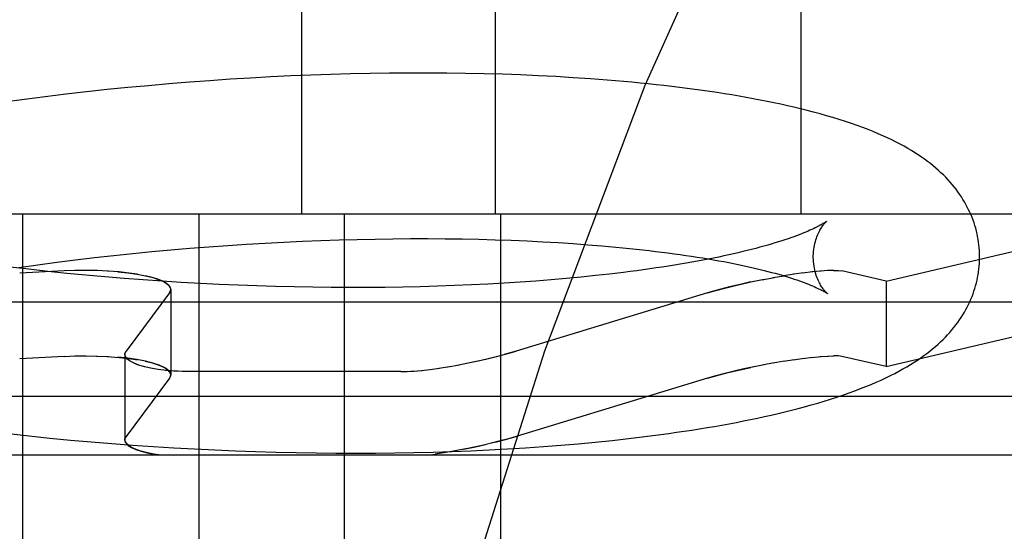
# Model space of a CAD drawing. Header units: inches. Extents: x 0 to 215, y 0 to 139.
# Tile 86 of 112: x 126.4236 to 126.5421, y 48.8767 to 48.9382. Entities that reach past the tile are written whole.
import ezdxf

# ---------------------------------------------------------------- set-up
doc = ezdxf.new("R2010")
doc.units = ezdxf.units.IN
doc.header["$LTSCALE"] = 11.804375
doc.header["$MEASUREMENT"] = 0
doc.linetypes.add('HIDDEN', pattern=[0.2, 0.1, -0.1])
doc.layers.add('DEFAULT_2', color=8, linetype='HIDDEN')

msp = doc.modelspace()

# ---------------------------------------------------------------- linework, layer by layer
at = {"layer": 'DEFAULT_2', "color": 8, "linetype": 'HIDDEN'}
for p, q in [((126.45752, 49.07108), (126.45752, 48.91483)), ((126.48081, 49.07108), (126.48081, 48.91483)), ((126.51757, 49.07108), (126.51757, 48.91483)), ((126.4514, 48.93119), (126.44896, 48.93104)), ((126.45384, 48.93132), (126.4514, 48.93119)), ((126.45626, 48.93144), (126.45384, 48.93132)), ((126.45866, 48.93154), (126.45626, 48.93144)), ((126.46105, 48.93162), (126.45866, 48.93154)), ((126.46343, 48.93169), (126.46105, 48.93162)), ((126.46579, 48.93174), (126.46343, 48.93169)), ((126.46813, 48.93177), (126.46579, 48.93174)), ((126.47044, 48.93179), (126.46813, 48.93177)), ((126.47274, 48.93179), (126.47044, 48.93179)), ((126.47502, 48.93177), (126.47274, 48.93179)), ((126.47727, 48.93174), (126.47502, 48.93177)), ((126.4795, 48.9317), (126.47727, 48.93174)), ((126.4817, 48.93164), (126.4795, 48.9317)), ((126.48387, 48.93156), (126.4817, 48.93164)), ((126.48602, 48.93146), (126.48387, 48.93156)), ((126.48813, 48.93136), (126.48602, 48.93146)), ((126.49022, 48.93123), (126.48813, 48.93136)), ((126.49228, 48.93109), (126.49022, 48.93123)), ((126.43663, 48.93004), (126.43415, 48.92979)), ((126.43911, 48.93027), (126.43663, 48.93004)), ((126.44158, 48.93049), (126.43911, 48.93027)), ((126.44405, 48.93069), (126.44158, 48.93049)), ((126.44651, 48.93087), (126.44405, 48.93069)), ((126.44896, 48.93104), (126.44651, 48.93087)), ((126.4267, 48.92893), (126.42422, 48.92862)), ((126.42918, 48.92924), (126.4267, 48.92893)), ((126.43166, 48.92952), (126.42918, 48.92924)), ((126.43415, 48.92979), (126.43166, 48.92952)), ((126.42422, 48.92862), (126.42175, 48.92828)), ((126.56221, 48.91483), (126.30694, 48.91483)), ((126.42396, 48.91483), (126.42396, 48.80983)), ((126.44519, 48.91483), (126.44519, 48.80983)), ((126.46266, 48.91483), (126.46266, 48.80983)), ((126.48145, 48.91483), (126.48145, 48.80983)), ((126.52785, 48.90677), (126.56221, 48.91483)), ((126.44638, 48.9109), (126.44865, 48.91107)), ((126.44865, 48.91107), (126.45092, 48.91121)), ((126.45092, 48.91121), (126.45317, 48.91135)), ((126.45317, 48.91135), (126.45541, 48.91147)), ((126.45541, 48.91147), (126.45764, 48.91157)), ((126.45764, 48.91157), (126.45985, 48.91166)), ((126.45985, 48.91166), (126.46205, 48.91173)), ((126.46205, 48.91173), (126.46423, 48.91179)), ((126.46423, 48.91179), (126.46639, 48.91183)), ((126.46639, 48.91183), (126.46853, 48.91186)), ((126.46853, 48.91186), (126.47064, 48.91188)), ((126.47064, 48.91188), (126.47273, 48.91188)), ((126.47273, 48.91188), (126.4748, 48.91187)), ((126.4748, 48.91187), (126.47684, 48.91184)), ((126.47684, 48.91184), (126.47884, 48.9118)), ((126.47884, 48.9118), (126.48082, 48.91174)), ((126.48082, 48.91174), (126.48276, 48.91168)), ((126.48276, 48.91168), (126.48468, 48.9116)), ((126.48468, 48.9116), (126.48655, 48.9115)), ((126.48655, 48.9115), (126.48839, 48.9114)), ((126.48839, 48.9114), (126.49019, 48.91128)), ((126.49019, 48.91128), (126.49195, 48.91115)), ((126.49195, 48.91115), (126.49367, 48.91101)), ((126.43265, 48.9096), (126.43494, 48.90985)), ((126.43494, 48.90985), (126.43723, 48.91009)), ((126.43723, 48.91009), (126.43952, 48.91032)), ((126.43952, 48.91032), (126.44181, 48.91053)), ((126.44181, 48.91053), (126.4441, 48.91072)), ((126.4441, 48.91072), (126.44638, 48.9109)), ((126.42353, 48.90842), (126.4258, 48.90874)), ((126.4258, 48.90874), (126.42808, 48.90904)), ((126.42808, 48.90904), (126.43036, 48.90933)), ((126.43036, 48.90933), (126.43265, 48.9096)), ((126.42474, 48.90819), (126.42247, 48.90845)), ((126.429, 48.90799), (126.42363, 48.90771)), ((126.42702, 48.90794), (126.42474, 48.90819)), ((126.42931, 48.9077), (126.42702, 48.90794)), ((126.43031, 48.90804), (126.429, 48.90799)), ((126.4316, 48.90748), (126.42931, 48.9077)), ((126.43164, 48.90806), (126.43027, 48.90804)), ((126.43299, 48.90803), (126.43157, 48.90806)), ((126.43389, 48.90728), (126.4316, 48.90748)), ((126.43431, 48.90797), (126.43288, 48.90803)), ((126.4378, 48.90759), (126.4368, 48.90774)), ((126.49459, 48.90762), (126.4929, 48.90743)), ((126.49624, 48.90781), (126.49459, 48.90762)), ((126.51678, 48.9076), (126.51554, 48.90741)), ((126.51796, 48.90776), (126.51672, 48.90759)), ((126.51904, 48.90788), (126.51779, 48.90774)), ((126.52002, 48.90798), (126.51891, 48.90787)), ((126.52086, 48.90803), (126.51992, 48.90797)), ((126.52156, 48.90806), (126.5208, 48.90803)), ((126.52785, 48.90677), (126.52251, 48.90799)), ((126.43619, 48.90709), (126.43389, 48.90728)), ((126.43849, 48.90692), (126.43619, 48.90709)), ((126.44078, 48.90676), (126.43849, 48.90692)), ((126.44307, 48.90661), (126.44078, 48.90676)), ((126.44536, 48.90649), (126.44307, 48.90661)), ((126.44764, 48.90637), (126.44536, 48.90649)), ((126.44991, 48.90627), (126.44764, 48.90637)), ((126.45217, 48.90619), (126.44991, 48.90627)), ((126.47796, 48.90631), (126.47594, 48.90623)), ((126.47994, 48.90641), (126.47796, 48.90631)), ((126.4819, 48.90652), (126.47994, 48.90641)), ((126.48383, 48.90664), (126.4819, 48.90652)), ((126.48572, 48.90678), (126.48383, 48.90664)), ((126.48757, 48.90692), (126.48572, 48.90678)), ((126.48938, 48.90708), (126.48757, 48.90692)), ((126.49116, 48.90725), (126.48938, 48.90708)), ((126.4929, 48.90743), (126.49116, 48.90725)), ((126.51159, 48.90667), (126.51317, 48.90699)), ((126.51292, 48.90694), (126.51439, 48.90721)), ((126.51424, 48.90719), (126.51558, 48.90741)), ((126.52785, 48.90677), (126.52785, 48.8965)), ((126.44165, 48.90536), (126.43643, 48.89836)), ((126.4418, 48.90577), (126.4418, 48.8955)), ((126.45442, 48.90612), (126.45217, 48.90619)), ((126.45665, 48.90607), (126.45442, 48.90612)), ((126.45888, 48.90603), (126.45665, 48.90607)), ((126.46108, 48.906), (126.45888, 48.90603)), ((126.46327, 48.90599), (126.46108, 48.906)), ((126.46544, 48.906), (126.46327, 48.90599)), ((126.46759, 48.90602), (126.46544, 48.906)), ((126.46971, 48.90605), (126.46759, 48.90602)), ((126.47181, 48.90609), (126.46971, 48.90605)), ((126.47389, 48.90615), (126.47181, 48.90609)), ((126.47594, 48.90623), (126.47389, 48.90615)), ((126.50637, 48.90536), (126.48335, 48.89836)), ((126.50779, 48.90577), (126.50637, 48.90536)), ((126.56082, 48.90423), (126.30832, 48.90423)), ((126.52785, 48.8965), (126.56082, 48.90423)), ((126.48335, 48.89836), (126.48192, 48.89796)), ((126.429, 48.89772), (126.42363, 48.89744)), ((126.429, 48.89772), (126.43031, 48.89777)), ((126.43027, 48.89777), (126.43164, 48.89778)), ((126.43157, 48.89778), (126.43299, 48.89776)), ((126.43288, 48.89776), (126.43431, 48.8977)), ((126.43628, 48.89796), (126.43628, 48.88768)), ((126.4368, 48.89747), (126.4378, 48.89732)), ((126.47625, 48.89667), (126.47776, 48.89697)), ((126.51438, 48.89694), (126.51292, 48.89667)), ((126.51557, 48.89714), (126.51425, 48.89692)), ((126.51554, 48.89714), (126.51679, 48.89733)), ((126.51672, 48.89732), (126.51796, 48.89749)), ((126.51779, 48.89747), (126.51905, 48.89761)), ((126.51891, 48.8976), (126.52002, 48.89771)), ((126.51992, 48.8977), (126.52086, 48.89776)), ((126.5208, 48.89776), (126.52157, 48.89778)), ((126.52785, 48.8965), (126.52251, 48.89772)), ((126.46948, 48.89589), (126.44422, 48.89589)), ((126.47192, 48.89603), (126.473, 48.89616)), ((126.47301, 48.89616), (126.47414, 48.89632)), ((126.47405, 48.8963), (126.47532, 48.89651)), ((126.47513, 48.89647), (126.47654, 48.89672)), ((126.51317, 48.89672), (126.51159, 48.8964)), ((126.44165, 48.89509), (126.43643, 48.88809)), ((126.50637, 48.89509), (126.48335, 48.88809)), ((126.50637, 48.89509), (126.50779, 48.8955)), ((126.59757, 48.8929), (126.27157, 48.8929)), ((126.42477, 48.88816), (126.42726, 48.8879)), ((126.42726, 48.8879), (126.42974, 48.88766)), ((126.42974, 48.88766), (126.43223, 48.88744)), ((126.43223, 48.88744), (126.43472, 48.88723)), ((126.48082, 48.88739), (126.48192, 48.88768)), ((126.48192, 48.88768), (126.48335, 48.88809)), ((126.49082, 48.88722), (126.49287, 48.88741)), ((126.49287, 48.88741), (126.49489, 48.88762)), ((126.43472, 48.88723), (126.43721, 48.88705)), ((126.43721, 48.88705), (126.43969, 48.88688)), ((126.43969, 48.88688), (126.44217, 48.88672)), ((126.44217, 48.88672), (126.44464, 48.88659)), ((126.44464, 48.88659), (126.44711, 48.88647)), ((126.44711, 48.88647), (126.44957, 48.88636)), ((126.44957, 48.88636), (126.45201, 48.88627)), ((126.45201, 48.88627), (126.45445, 48.8862)), ((126.45445, 48.8862), (126.45687, 48.88615)), ((126.45687, 48.88615), (126.45928, 48.88611)), ((126.46874, 48.88612), (126.47106, 48.88616)), ((126.47106, 48.88616), (126.47336, 48.88622)), ((126.47336, 48.88622), (126.47563, 48.88629)), ((126.47483, 48.88615), (126.4736, 48.88596)), ((126.47603, 48.88636), (126.47469, 48.88613)), ((126.47563, 48.88629), (126.47788, 48.88638)), ((126.47724, 48.88659), (126.47581, 48.88632)), ((126.47788, 48.88638), (126.48011, 48.88648)), ((126.48011, 48.88648), (126.48231, 48.8866)), ((126.48231, 48.8866), (126.48448, 48.88673)), ((126.48448, 48.88673), (126.48662, 48.88688)), ((126.48662, 48.88688), (126.48873, 48.88704)), ((126.48873, 48.88704), (126.49082, 48.88722)), ((126.5905, 48.88583), (126.27865, 48.88583)), ((126.45928, 48.88611), (126.46167, 48.88609)), ((126.46167, 48.88609), (126.46405, 48.88608)), ((126.46405, 48.88608), (126.46641, 48.88609)), ((126.46641, 48.88609), (126.46874, 48.88612)), ((126.47256, 48.88583), (126.47367, 48.88598))]:
    msp.add_line(p, q, dxfattribs=at)
for points in [[(126.6304, 49.07108), (126.61474, 49.06915), (126.59923, 49.0635), (126.58413, 49.05451), (126.56923, 49.04225), (126.55439, 49.02657), (126.53981, 49.00756), (126.52554, 48.98506), (126.51183, 48.95928), (126.49883, 48.93029), (126.48675, 48.89834), (126.47573, 48.86367), (126.4659, 48.82656), (126.4574, 48.78732), (126.45031, 48.74628), (126.44472, 48.70377), (126.44068, 48.66016), (126.43824, 48.61582), (126.43743, 48.57108)], [(126.53909, 48.90984), (126.53908, 48.91013), (126.53907, 48.91046), (126.53904, 48.9108), (126.53901, 48.91113), (126.53896, 48.91147), (126.53891, 48.9118), (126.53885, 48.91213), (126.53878, 48.91246), (126.53871, 48.91279), (126.53862, 48.91312), (126.53852, 48.91344), (126.53842, 48.91377), (126.53831, 48.91409), (126.53819, 48.91441), (126.53806, 48.91473), (126.53792, 48.91505), (126.53777, 48.91536), (126.53761, 48.91567), (126.53745, 48.91598), (126.53727, 48.91629), (126.53709, 48.9166), (126.5369, 48.91691), (126.53669, 48.91721), (126.53648, 48.91751), (126.53626, 48.91781), (126.53603, 48.9181), (126.53579, 48.9184), (126.53554, 48.91868), (126.53528, 48.91897), (126.53501, 48.91926), (126.53473, 48.91954), (126.53444, 48.91981), (126.53414, 48.92009), (126.53383, 48.92036), (126.5335, 48.92063), (126.53317, 48.9209), (126.53282, 48.92117), (126.53246, 48.92143), (126.53209, 48.92169), (126.53171, 48.92195), (126.53131, 48.92221), (126.53089, 48.92246), (126.53046, 48.92272), (126.53001, 48.92298), (126.52954, 48.92323), (126.52904, 48.92349), (126.52853, 48.92374), (126.528, 48.92399), (126.52745, 48.92424), (126.52688, 48.92449), (126.52629, 48.92474), (126.52567, 48.92499), (126.52503, 48.92523), (126.52436, 48.92548), (126.52367, 48.92572), (126.52295, 48.92596), (126.52221, 48.9262), (126.52145, 48.92643), (126.52068, 48.92666), (126.5199, 48.92688), (126.51912, 48.92709), (126.51834, 48.92729), (126.51755, 48.92749), (126.51676, 48.92768), (126.51597, 48.92786), (126.51517, 48.92804), (126.51436, 48.92821), (126.51354, 48.92838), (126.51271, 48.92854), (126.51187, 48.9287), (126.51102, 48.92885), (126.51016, 48.929), (126.5093, 48.92915), (126.50842, 48.92929), (126.50754, 48.92943), (126.50665, 48.92956), (126.50575, 48.92969), (126.50485, 48.92982), (126.50393, 48.92994), (126.50301, 48.93006), (126.50208, 48.93017), (126.50113, 48.93028), (126.50018, 48.93038), (126.49922, 48.93049), (126.49826, 48.93058), (126.49728, 48.93068), (126.4963, 48.93077), (126.4953, 48.93086), (126.4943, 48.93094), (126.49228, 48.93109)], [(126.52068, 48.91396), (126.52067, 48.91395), (126.52066, 48.91394), (126.52063, 48.91392), (126.52059, 48.91389), (126.52055, 48.91386), (126.52049, 48.91382), (126.52043, 48.91378), (126.52035, 48.91373), (126.52026, 48.91368), (126.52016, 48.91362), (126.52005, 48.91355), (126.51993, 48.91348), (126.51979, 48.91341), (126.51964, 48.91333), (126.51948, 48.91325), (126.5193, 48.91316), (126.51911, 48.91307), (126.51891, 48.91297), (126.51869, 48.91288), (126.51846, 48.91277), (126.51821, 48.91267), (126.51794, 48.91256), (126.51767, 48.91245), (126.51737, 48.91234), (126.51706, 48.91222), (126.51674, 48.9121), (126.5164, 48.91198), (126.51605, 48.91186), (126.51568, 48.91173), (126.51529, 48.91161), (126.51489, 48.91148), (126.51447, 48.91136), (126.51404, 48.91123), (126.5136, 48.9111), (126.51314, 48.91097), (126.51266, 48.91084), (126.51217, 48.91071), (126.51166, 48.91058), (126.51114, 48.91045), (126.51061, 48.91032), (126.51006, 48.91019), (126.50949, 48.91006), (126.50892, 48.90993), (126.50832, 48.9098), (126.50772, 48.90967), (126.5071, 48.90954), (126.50646, 48.90942), (126.50582, 48.90929), (126.50515, 48.90917), (126.50448, 48.90905), (126.50379, 48.90893), (126.50309, 48.90881), (126.50238, 48.90869), (126.50166, 48.90857), (126.50092, 48.90846), (126.50017, 48.90835), (126.49941, 48.90824), (126.49863, 48.90813), (126.49785, 48.90802), (126.49705, 48.90792), (126.49624, 48.90781)], [(126.51909, 48.90959), (126.51909, 48.90983), (126.5191, 48.91009), (126.51912, 48.91035), (126.51915, 48.9106), (126.51919, 48.91084), (126.51923, 48.91107), (126.51928, 48.9113), (126.51934, 48.91152), (126.5194, 48.91173), (126.51946, 48.91192), (126.51953, 48.91211), (126.5196, 48.91229), (126.51967, 48.91245), (126.51974, 48.91261), (126.51982, 48.91276), (126.51989, 48.91289), (126.51996, 48.91302), (126.52003, 48.91314), (126.5201, 48.91325), (126.52017, 48.91335), (126.52023, 48.91344), (126.5203, 48.91352), (126.52035, 48.9136), (126.52041, 48.91367), (126.52046, 48.91373), (126.52051, 48.91378), (126.52055, 48.91383), (126.52059, 48.91387), (126.52062, 48.9139), (126.52064, 48.91392), (126.52066, 48.91394), (126.52068, 48.91395), (126.52068, 48.91396)], [(126.49367, 48.91101), (126.49535, 48.91086), (126.49618, 48.91078), (126.49699, 48.9107), (126.49779, 48.91062), (126.49858, 48.91053), (126.49935, 48.91044), (126.50012, 48.91035), (126.50087, 48.91026), (126.50161, 48.91016), (126.50234, 48.91006), (126.50306, 48.90996), (126.50376, 48.90986), (126.50445, 48.90976), (126.50513, 48.90965), (126.50579, 48.90955), (126.50644, 48.90944), (126.50708, 48.90933), (126.50771, 48.90922), (126.50832, 48.90911), (126.50891, 48.90899), (126.50949, 48.90888), (126.51006, 48.90876), (126.51062, 48.90865), (126.51115, 48.90853), (126.51168, 48.90841), (126.51219, 48.90829), (126.51268, 48.90818), (126.51316, 48.90806), (126.51363, 48.90794), (126.51408, 48.90782), (126.51451, 48.90771), (126.51493, 48.90759), (126.51533, 48.90747), (126.51572, 48.90736), (126.5161, 48.90724), (126.51645, 48.90713), (126.5168, 48.90702), (126.51712, 48.90691), (126.51744, 48.9068), (126.51773, 48.90669), (126.51801, 48.90659), (126.51828, 48.90649), (126.51853, 48.90639), (126.51877, 48.90629), (126.51899, 48.9062), (126.5192, 48.90611), (126.51939, 48.90602), (126.51957, 48.90594), (126.51973, 48.90586), (126.51989, 48.90579), (126.52003, 48.90572), (126.52015, 48.90565), (126.52026, 48.90559), (126.52037, 48.90553), (126.52046, 48.90548), (126.52053, 48.90543), (126.5206, 48.90539), (126.52066, 48.90535), (126.5207, 48.90532), (126.52074, 48.9053), (126.52077, 48.90528), (126.52077, 48.90528)], [(126.49489, 48.88762), (126.49589, 48.88773), (126.49688, 48.88784), (126.49786, 48.88795), (126.49883, 48.88807), (126.4998, 48.8882), (126.50075, 48.88832), (126.5017, 48.88845), (126.50264, 48.88859), (126.50357, 48.88872), (126.50449, 48.88886), (126.5054, 48.88901), (126.50631, 48.88916), (126.5072, 48.88931), (126.50809, 48.88947), (126.50897, 48.88963), (126.50984, 48.88979), (126.5107, 48.88996), (126.51155, 48.89013), (126.51239, 48.8903), (126.51322, 48.89048), (126.51404, 48.89067), (126.51485, 48.89086), (126.51565, 48.89105), (126.51646, 48.89125), (126.51725, 48.89145), (126.51804, 48.89166), (126.51883, 48.89188), (126.51962, 48.89211), (126.5204, 48.89234), (126.52117, 48.89258), (126.52192, 48.89282), (126.52266, 48.89307), (126.52339, 48.89332), (126.52408, 48.89358), (126.52476, 48.89384), (126.52542, 48.89409), (126.52605, 48.89435), (126.52666, 48.89462), (126.52725, 48.89488), (126.52781, 48.89514), (126.52836, 48.89541), (126.52888, 48.89567), (126.52939, 48.89594), (126.52987, 48.89621), (126.53034, 48.89648), (126.53078, 48.89674), (126.53121, 48.89701), (126.53162, 48.89728), (126.53201, 48.89755), (126.53239, 48.89781), (126.53275, 48.89808), (126.53311, 48.89836), (126.53344, 48.89863), (126.53377, 48.89891), (126.53409, 48.89918), (126.53439, 48.89946), (126.53469, 48.89975), (126.53497, 48.90003), (126.53524, 48.90032), (126.5355, 48.90061), (126.53576, 48.9009), (126.536, 48.9012), (126.53623, 48.9015), (126.53646, 48.9018), (126.53667, 48.9021), (126.53688, 48.90241), (126.53707, 48.90272), (126.53726, 48.90303), (126.53743, 48.90334), (126.5376, 48.90365), (126.53776, 48.90397), (126.53791, 48.90428), (126.53805, 48.9046), (126.53818, 48.90492), (126.5383, 48.90524), (126.53841, 48.90557), (126.53852, 48.90589), (126.53861, 48.90622), (126.5387, 48.90655), (126.53878, 48.90688), (126.53885, 48.90721), (126.53891, 48.90754), (126.53896, 48.90787), (126.53901, 48.90821), (126.53904, 48.90854), (126.53907, 48.90888), (126.53908, 48.90922), (126.53909, 48.90955), (126.53909, 48.90984)], [(126.52077, 48.90528), (126.52078, 48.90527), (126.52079, 48.90526), (126.52079, 48.90526), (126.52077, 48.90527), (126.52075, 48.90529), (126.52073, 48.90532), (126.5207, 48.90535), (126.52066, 48.90539), (126.52061, 48.90543), (126.52057, 48.90548), (126.52051, 48.90554), (126.52046, 48.90561), (126.52039, 48.90568), (126.52033, 48.90577), (126.52026, 48.90586), (126.52019, 48.90595), (126.52012, 48.90606), (126.52005, 48.90618), (126.51997, 48.9063), (126.5199, 48.90644), (126.51982, 48.90658), (126.51974, 48.90674), (126.51967, 48.9069), (126.51959, 48.90708), (126.51952, 48.90726), (126.51945, 48.90746), (126.51938, 48.90766), (126.51932, 48.90788), (126.51927, 48.90811), (126.51922, 48.90834), (126.51918, 48.90858), (126.51914, 48.90883), (126.51911, 48.90909), (126.5191, 48.90935), (126.51909, 48.90959)], [(126.4368, 48.90774), (126.43559, 48.90787), (126.43418, 48.90798)], [(126.43543, 48.90788), (126.43663, 48.90776), (126.43775, 48.9076), (126.43876, 48.90741), (126.43964, 48.90719), (126.4404, 48.90694), (126.441, 48.90667), (126.44144, 48.90638), (126.44171, 48.90608), (126.4418, 48.90577)], [(126.52153, 48.90806), (126.5221, 48.90804), (126.52251, 48.90799)], [(126.4418, 48.90577), (126.44177, 48.90594), (126.44161, 48.90622), (126.4413, 48.90649), (126.44085, 48.90675), (126.44026, 48.90699), (126.43955, 48.90721), (126.43872, 48.90741)], [(126.50637, 48.90536), (126.50736, 48.90565), (126.50843, 48.90594), (126.50956, 48.90622), (126.51074, 48.90649), (126.51195, 48.90675)], [(126.51159, 48.90667), (126.51028, 48.90638), (126.509, 48.90608), (126.50779, 48.90577)], [(126.4418, 48.90577), (126.44179, 48.9057), (126.44178, 48.90563), (126.44176, 48.90557), (126.44173, 48.9055), (126.44169, 48.90543), (126.44165, 48.90536)], [(126.44165, 48.90536), (126.44179, 48.90565), (126.4418, 48.90577)], [(126.43628, 48.89795), (126.43629, 48.89807), (126.43643, 48.89836)], [(126.43643, 48.89836), (126.43638, 48.8983), (126.43634, 48.89823), (126.43632, 48.89816), (126.43629, 48.89809), (126.43628, 48.89802), (126.43628, 48.89796)], [(126.47776, 48.89697), (126.47897, 48.89723), (126.48015, 48.8975), (126.48129, 48.89779), (126.48236, 48.89807), (126.48335, 48.89836)], [(126.43417, 48.89771), (126.43559, 48.8976), (126.4368, 48.89747)], [(126.4418, 48.8955), (126.44171, 48.89581), (126.44144, 48.89611), (126.441, 48.8964), (126.44039, 48.89667), (126.43964, 48.89692), (126.43875, 48.89714), (126.43774, 48.89733), (126.43663, 48.89749), (126.43543, 48.89761)], [(126.44027, 48.89616), (126.43942, 48.8963), (126.43865, 48.89647), (126.43797, 48.89667), (126.43739, 48.89689), (126.43692, 48.89713), (126.43657, 48.89739), (126.43635, 48.89767), (126.43628, 48.89796)], [(126.44128, 48.89603), (126.44027, 48.89616), (126.43935, 48.89632), (126.43853, 48.89651), (126.43782, 48.89672), (126.43723, 48.89697), (126.43678, 48.89723), (126.43647, 48.8975), (126.4363, 48.89779), (126.43628, 48.89795)], [(126.43873, 48.89714), (126.43955, 48.89694), (126.44027, 48.89672), (126.44085, 48.89648), (126.4413, 48.89622), (126.44161, 48.89595), (126.44177, 48.89567), (126.4418, 48.8955)], [(126.47739, 48.89689), (126.47854, 48.89713), (126.47969, 48.89739), (126.48083, 48.89767), (126.48192, 48.89796)], [(126.52251, 48.89772), (126.5221, 48.89777), (126.52153, 48.89778)], [(126.44422, 48.89589), (126.44317, 48.89591), (126.44215, 48.89596), (126.44118, 48.89604)], [(126.44422, 48.89589), (126.44371, 48.89589), (126.4432, 48.89591), (126.44271, 48.89593), (126.44222, 48.89595), (126.44174, 48.89599), (126.44128, 48.89603)], [(126.46948, 48.89589), (126.47025, 48.89591), (126.4711, 48.89596), (126.47202, 48.89604)], [(126.46948, 48.89589), (126.46984, 48.89589), (126.47022, 48.89591), (126.47062, 48.89593), (126.47104, 48.89595), (126.47147, 48.89599), (126.47192, 48.89603)], [(126.51194, 48.89648), (126.51073, 48.89622), (126.50956, 48.89595), (126.50843, 48.89567), (126.50736, 48.89538), (126.50637, 48.89509)], [(126.50779, 48.8955), (126.50901, 48.89581), (126.51028, 48.89611), (126.51159, 48.8964)], [(126.4418, 48.8955), (126.44179, 48.89538), (126.44165, 48.89509)], [(126.44165, 48.89509), (126.44169, 48.89516), (126.44173, 48.89523), (126.44176, 48.8953), (126.44178, 48.89536), (126.44179, 48.89543), (126.4418, 48.8955)], [(126.42105, 48.88857), (126.42229, 48.88843), (126.42477, 48.88816)], [(126.43628, 48.88768), (126.43628, 48.88775), (126.43629, 48.88782), (126.43632, 48.88789), (126.43634, 48.88796), (126.43638, 48.88803), (126.43643, 48.88809)], [(126.43643, 48.88809), (126.43629, 48.88782), (126.43628, 48.88768)], [(126.43628, 48.88768), (126.43629, 48.88755), (126.43643, 48.88728), (126.43669, 48.88702), (126.43709, 48.88677), (126.4376, 48.88653), (126.43823, 48.88632), (126.43895, 48.88613), (126.43977, 48.88596)], [(126.44067, 48.88583), (126.43972, 48.88598), (126.43886, 48.88615), (126.4381, 48.88636), (126.43746, 48.88659), (126.43695, 48.88684), (126.43658, 48.88711), (126.43635, 48.88739), (126.43628, 48.88768)], [(126.48082, 48.88739), (126.47925, 48.88702), (126.47811, 48.88677), (126.47696, 48.88653)], [(126.48335, 48.88809), (126.48242, 48.88782), (126.48142, 48.88755), (126.48035, 48.88728)], [(126.47724, 48.88659), (126.47846, 48.88684), (126.47966, 48.88711)]]:
    msp.add_lwpolyline(points, dxfattribs=at)

doc.saveas('drawing.dxf')
